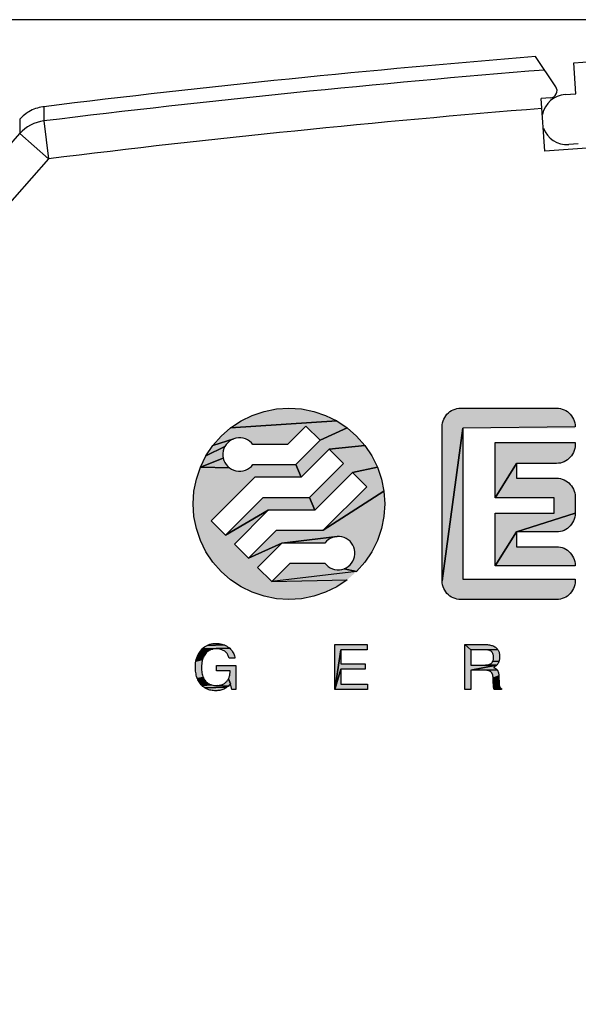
# Model space of a CAD drawing. Header units: millimetres. Extents: x 0 to 420, y 0 to 297.
# Tile 16 of 29: x 181 to 193, y 236 to 256. Entities that reach past the tile are written whole.
import ezdxf

# ---------------------------------------------------------------- set-up
doc = ezdxf.new("R2010")
doc.units = ezdxf.units.MM
doc.header["$LTSCALE"] = 23.1
doc.layers.get('0').update_dxf_attribs({"linetype": 'CONTINUOUS'})
doc.layers.add('T-EM12-T01-XDXF_CONTINUOUS_LINE', color=7, linetype='CONTINUOUS')
doc.layers.add('T-EM12-T01-XXX_DXF_DIMENSION', color=7, linetype='CONTINUOUS')
doc.styles.get("Standard").update_dxf_attribs({"font": 'txt', "width": 0.8})
doc.dimstyles.new('DIMSTYLE_2', dxfattribs={"dimtxt": 2.5, "dimasz": 3.5, "dimexe": 1, "dimexo": 0, "dimtad": 1, "dimdec": 0, "dimdsep": 46, "dimtxsty": 'Standard', "dimblk": '_FILLED', "dimblk1": '_FILLED', "dimblk2": '_FILLED', "dimcen": 0.09, "dimclrt": 5, "dimadec": 0, "dimazin": 0, "dimtp": 0.3, "dimtm": 0.3, "dimtfac": 1, "dimtdec": 0, "dimtofl": 0, "dimtmove": 0, "dimatfit": 3, "dimldrblk": '_FILLED', "dimfxl": 1, "dimtolj": 1, "dimarcsym": 0})

# ---------------------------------------------------------------- blocks, each defined once
blk = doc.blocks.new('_FILLED')
at = {"color": 0, "linetype": 'ByBlock'}
blk.add_solid([(0, 0), (-1, 0.1429), (-1, -0.1429)], dxfattribs=at)
blk = doc.blocks.new('*D2')
at = {"layer": 'T-EM12-T01-XXX_DXF_DIMENSION', "color": 2, "linetype": 'Continuous'}
for p, q in [((206.838, 256.375), (168.569, 256.375)), ((169.569, 256.375), (169.569, 207.401)), ((169.569, 158.426), (169.569, 207.401)), ((199.301, 158.426), (168.569, 158.426))]:
    blk.add_line(p, q, dxfattribs=at)
at = {"layer": 'T-EM12-T01-XXX_DXF_DIMENSION', "color": 2, "linetype": 'Continuous', "xscale": 3.5, "yscale": 3.5, "zscale": 3.5}
for p, rotation in [((169.569, 256.375), 90), ((169.569, 158.426), 270)]:
    blk.add_blockref('_FILLED', p, dxfattribs=dict(at, rotation=rotation))
at = {"layer": 'T-EM12-T01-XXX_DXF_DIMENSION', "color": 5, "linetype": 'Continuous', "insert": (166.444, 207.401), "char_height": 2.5, "width": 5.89286, "attachment_point": 2, "rotation": 90, "line_spacing_factor": 0.9}
blk.add_mtext('98', dxfattribs=at)
blk = doc.blocks.new('E-T-A-LOGO-GERMANY_BL4', base_point=(193.378, 245.356))
at = {"layer": 'T-EM12-T01-XDXF_CONTINUOUS_LINE', "linetype": 'Continuous', "true_color": 0x0ba1e2}
for points in [[(186.513, 248.262), (186.774, 248.245), (187.03, 248.194), (187.278, 248.11), (187.513, 247.995), (185.295, 247.849), (185.513, 247.995), (185.747, 248.11), (185.995, 248.194), (186.252, 248.245)], [(190.062, 248.26), (190.103, 248.262), (192.099, 248.262), (192.139, 248.26), (192.18, 248.254), (192.219, 248.243), (192.257, 248.229), (192.294, 248.21), (192.328, 248.188), (192.36, 248.162), (192.388, 248.133), (192.414, 248.102), (192.436, 248.067), (192.455, 248.031), (192.47, 247.993), (192.48, 247.954), (192.487, 247.913), (192.489, 247.872), (190.145, 247.842), (189.713, 244.652), (189.713, 247.872), (189.715, 247.913), (189.721, 247.954), (189.732, 247.993), (189.746, 248.031), (189.765, 248.067), (189.787, 248.102), (189.813, 248.133), (189.842, 248.162), (189.873, 248.188), (189.908, 248.21), (189.944, 248.229), (189.982, 248.243), (190.022, 248.254)], [(186.869, 247.886), (186.485, 247.502), (185.763, 247.502), (185.73, 247.54), (185.692, 247.573), (185.65, 247.6), (185.605, 247.62), (185.557, 247.635), (185.507, 247.642), (185.457, 247.642), (185.408, 247.634), (185.36, 247.62), (184.926, 247.48), (185.098, 247.677), (185.295, 247.849), (187.513, 247.995), (187.73, 247.849), (187.166, 247.589)], [(187.927, 247.677), (188.099, 247.48), (187.354, 247.401), (186.769, 246.816), (186.659, 247.082), (187.166, 247.589), (187.73, 247.849)], [(192.489, 244.69), (192.489, 244.652), (192.487, 244.612), (192.48, 244.571), (192.47, 244.532), (192.455, 244.494), (192.436, 244.457), (192.414, 244.423), (192.388, 244.392), (192.36, 244.363), (192.328, 244.337), (192.294, 244.315), (192.257, 244.296), (192.219, 244.282), (192.18, 244.271), (192.139, 244.265), (192.099, 244.262), (190.103, 244.262), (190.062, 244.265), (190.022, 244.271), (189.982, 244.282), (189.944, 244.296), (189.908, 244.315), (189.873, 244.337), (189.842, 244.363), (189.813, 244.392), (189.787, 244.423), (189.765, 244.457), (189.746, 244.494), (189.732, 244.532), (189.721, 244.571), (189.715, 244.612), (189.713, 244.652), (190.145, 247.842), (190.145, 244.69)], [(185.134, 247.268), (185.141, 247.218), (184.665, 247.028), (184.781, 247.262), (185.175, 247.46), (185.155, 247.415), (185.141, 247.367), (185.134, 247.317)], [(185.202, 247.502), (185.175, 247.46), (184.781, 247.262), (184.926, 247.48), (185.36, 247.62), (185.315, 247.6), (185.273, 247.573), (185.235, 247.54)], [(188.099, 247.48), (188.245, 247.262), (188.36, 247.028), (187.84, 246.915), (187.053, 246.129), (186.943, 246.396), (187.651, 247.104), (187.354, 247.401)], [(192.139, 247.109), (192.099, 247.106), (191.265, 247.106), (190.821, 246.386), (190.821, 247.542), (192.489, 247.542), (192.489, 247.496), (192.487, 247.456), (192.48, 247.415), (192.47, 247.376), (192.455, 247.338), (192.436, 247.301), (192.414, 247.267), (192.388, 247.236), (192.36, 247.207), (192.328, 247.181), (192.294, 247.159), (192.257, 247.14), (192.219, 247.126), (192.18, 247.115)], [(185.73, 247.045), (185.763, 247.082), (186.659, 247.082), (186.769, 246.816), (185.798, 246.816), (184.889, 245.907), (185.186, 245.61), (186.082, 246.129), (185.374, 245.421), (185.671, 245.124), (186.367, 245.442), (185.86, 244.935), (186.157, 244.638), (187.73, 244.676), (187.513, 244.53), (187.278, 244.415), (187.03, 244.331), (186.774, 244.28), (186.513, 244.262), (186.252, 244.28), (185.995, 244.331), (185.747, 244.415), (185.513, 244.53), (185.295, 244.676), (185.098, 244.848), (184.926, 245.045), (184.781, 245.262), (184.665, 245.497), (184.581, 245.745), (184.53, 246.001), (184.513, 246.262), (184.53, 246.524), (184.581, 246.78), (184.665, 247.028), (185.273, 247.012), (185.315, 246.985), (185.36, 246.965), (185.408, 246.951), (185.457, 246.943), (185.507, 246.943), (185.557, 246.95), (185.605, 246.964), (185.65, 246.985), (185.692, 247.012)], [(185.235, 247.045), (185.273, 247.012), (184.665, 247.028), (185.141, 247.218), (185.155, 247.17), (185.175, 247.125), (185.202, 247.083)], [(188.36, 247.028), (188.444, 246.78), (188.496, 246.524), (187.227, 245.709), (188.137, 246.618), (187.84, 246.915)], [(192.489, 246.408), (192.489, 246.064), (191.265, 245.674), (190.821, 244.97), (190.821, 246.07), (192.049, 246.07), (192.049, 246.386), (190.821, 246.386), (191.265, 247.106), (191.265, 246.798), (192.099, 246.798), (192.139, 246.796), (192.18, 246.79), (192.219, 246.779), (192.257, 246.765), (192.294, 246.746), (192.328, 246.724), (192.36, 246.698), (192.388, 246.669), (192.414, 246.638), (192.436, 246.603), (192.455, 246.567), (192.47, 246.529), (192.48, 246.49), (192.487, 246.449)], [(188.444, 245.745), (188.36, 245.497), (188.245, 245.262), (188.099, 245.045), (187.927, 244.848), (187.665, 244.905), (187.711, 244.925), (187.752, 244.952), (187.79, 244.985), (187.823, 245.023), (187.85, 245.065), (187.871, 245.11), (187.885, 245.158), (187.892, 245.208), (187.892, 245.257), (187.885, 245.307), (187.871, 245.355), (187.85, 245.4), (187.823, 245.442), (187.79, 245.48), (187.752, 245.513), (187.711, 245.54), (187.665, 245.56), (187.617, 245.574), (187.568, 245.582), (187.518, 245.582), (186.367, 245.442), (185.671, 245.124), (186.256, 245.709), (187.227, 245.709), (188.496, 246.524), (188.513, 246.262), (188.496, 246.001)], [(186.082, 246.129), (185.186, 245.61), (185.972, 246.396), (186.943, 246.396), (187.053, 246.129)], [(192.139, 245.677), (192.099, 245.674), (191.265, 245.674), (192.489, 246.064), (192.487, 246.024), (192.48, 245.983), (192.47, 245.944), (192.455, 245.906), (192.436, 245.869), (192.414, 245.835), (192.388, 245.804), (192.36, 245.775), (192.328, 245.749), (192.294, 245.727), (192.257, 245.708), (192.219, 245.694), (192.18, 245.683)], [(187.295, 245.48), (187.263, 245.442), (186.367, 245.442), (187.518, 245.582), (187.468, 245.575), (187.421, 245.56), (187.375, 245.54), (187.333, 245.513)], [(192.489, 244.976), (192.489, 244.97), (190.821, 244.97), (191.265, 245.674), (191.265, 245.366), (192.099, 245.366), (192.139, 245.364), (192.18, 245.358), (192.219, 245.347), (192.257, 245.333), (192.294, 245.314), (192.328, 245.292), (192.36, 245.266), (192.388, 245.237), (192.414, 245.206), (192.436, 245.171), (192.455, 245.135), (192.47, 245.097), (192.48, 245.058), (192.487, 245.017)], [(187.518, 244.883), (187.568, 244.883), (187.617, 244.891), (187.665, 244.905), (187.927, 244.848), (186.157, 244.638), (186.541, 245.022), (187.263, 245.022), (187.295, 244.985), (187.333, 244.952), (187.375, 244.925), (187.421, 244.904), (187.468, 244.89)], [(185.186, 243.305), (185.21, 243.293), (185.234, 243.278), (185.257, 243.262), (185.276, 243.246), (184.701, 243.23), (184.724, 243.252), (184.749, 243.272), (184.775, 243.29), (184.803, 243.305), (185.161, 243.317)], [(184.961, 243.346), (184.996, 243.347), (185.026, 243.347), (185.054, 243.344), (185.082, 243.34), (185.109, 243.334), (185.136, 243.326), (185.161, 243.317), (184.803, 243.305), (184.832, 243.318), (184.862, 243.329), (184.893, 243.337), (184.926, 243.343)], [(188.145, 243.322), (188.145, 243.21), (187.599, 243.21), (187.475, 242.382), (187.475, 243.322)], [(190.599, 242.895), (190.615, 242.895), (190.848, 242.89), (190.311, 242.786), (190.311, 242.382), (190.186, 242.382), (190.186, 243.322), (190.311, 243.214), (190.311, 242.895)], [(190.87, 243.222), (190.311, 243.214), (190.186, 243.322), (190.612, 243.322), (190.636, 243.322), (190.659, 243.321), (190.681, 243.318), (190.703, 243.315), (190.723, 243.311), (190.742, 243.306), (190.76, 243.3), (190.777, 243.294), (190.794, 243.286), (190.809, 243.277), (190.823, 243.268), (190.836, 243.258), (190.849, 243.246), (190.86, 243.234)], [(184.742, 243.085), (184.729, 243.061), (184.719, 243.036), (184.71, 243.009), (184.571, 242.977), (184.579, 243.013), (184.59, 243.048), (184.603, 243.082), (184.756, 243.108)], [(184.786, 243.147), (184.772, 243.13), (184.756, 243.108), (184.603, 243.082), (184.618, 243.115), (184.636, 243.146), (184.816, 243.176), (184.801, 243.162)], [(184.833, 243.188), (184.816, 243.176), (184.636, 243.146), (184.656, 243.176), (184.85, 243.199)], [(184.867, 243.209), (184.85, 243.199), (184.656, 243.176), (184.678, 243.205), (184.925, 243.228), (184.905, 243.223), (184.886, 243.217)], [(184.946, 243.232), (184.925, 243.228), (184.678, 243.205), (184.701, 243.23), (185.276, 243.246), (185.294, 243.229), (185.31, 243.212), (185.325, 243.193), (185.338, 243.174), (185.35, 243.153), (185.361, 243.132), (185.369, 243.11), (185.377, 243.086), (185.382, 243.062), (185.386, 243.037), (185.266, 243.037), (185.261, 243.055), (185.255, 243.073), (185.248, 243.089), (185.241, 243.105), (185.232, 243.12), (185.222, 243.134), (185.211, 243.147), (185.2, 243.16), (185.187, 243.171), (185.173, 243.182), (185.159, 243.192), (185.143, 243.201), (185.127, 243.209), (185.11, 243.216), (185.092, 243.222), (185.073, 243.226), (185.054, 243.23), (185.033, 243.233), (185.012, 243.234), (184.99, 243.235), (184.968, 243.234)], [(188.103, 242.922), (188.103, 242.81), (187.599, 242.81), (187.475, 242.382), (187.599, 243.21), (187.599, 242.922)], [(190.311, 243.214), (190.87, 243.222), (190.879, 243.208), (190.887, 243.193), (190.894, 243.178), (190.9, 243.162), (190.904, 243.145), (190.908, 243.128), (190.911, 243.109), (190.912, 243.09), (190.913, 243.07), (190.913, 243.054), (190.912, 243.038), (190.91, 243.023), (190.908, 243.009), (190.905, 242.995), (190.902, 242.982), (190.898, 242.969), (190.771, 242.978), (190.775, 242.988), (190.778, 242.998), (190.781, 243.009), (190.783, 243.02), (190.785, 243.032), (190.786, 243.044), (190.786, 243.057), (190.785, 243.071), (190.784, 243.084), (190.782, 243.097), (190.78, 243.11), (190.776, 243.121), (190.773, 243.131), (190.769, 243.139), (190.765, 243.148), (190.76, 243.156), (190.754, 243.164), (190.748, 243.171), (190.742, 243.178), (190.734, 243.184), (190.726, 243.189), (190.717, 243.195), (190.708, 243.199), (190.697, 243.203), (190.686, 243.206), (190.674, 243.209), (190.662, 243.211), (190.648, 243.213), (190.634, 243.213), (190.619, 243.214)], [(184.702, 242.98), (184.696, 242.951), (184.692, 242.92), (184.69, 242.887), (184.689, 242.854), (184.69, 242.821), (184.691, 242.79), (184.694, 242.76), (184.698, 242.732), (184.703, 242.705), (184.709, 242.68), (184.717, 242.656), (184.725, 242.634), (184.602, 242.612), (184.593, 242.635), (184.586, 242.659), (184.579, 242.685), (184.573, 242.712), (184.569, 242.739), (184.565, 242.768), (184.563, 242.798), (184.561, 242.829), (184.561, 242.861), (184.562, 242.901), (184.565, 242.939), (184.571, 242.977), (184.71, 243.009)], [(190.766, 242.968), (190.771, 242.978), (190.898, 242.969), (190.893, 242.957), (190.888, 242.945), (190.882, 242.934), (190.875, 242.922), (190.867, 242.911), (190.858, 242.9), (190.848, 242.89), (190.615, 242.895), (190.63, 242.896), (190.645, 242.897), (190.659, 242.899), (190.672, 242.902), (190.684, 242.905), (190.696, 242.909), (190.707, 242.913), (190.717, 242.918), (190.726, 242.923), (190.734, 242.93), (190.742, 242.936), (190.749, 242.944), (190.755, 242.951), (190.761, 242.96)], [(184.998, 242.776), (184.998, 242.885), (185.402, 242.885), (185.402, 242.382), (185.321, 242.382), (185.291, 242.504), (185.25, 242.605), (185.257, 242.618), (185.263, 242.632), (185.268, 242.647), (185.272, 242.663), (185.276, 242.68), (185.279, 242.697), (185.282, 242.716), (185.284, 242.735), (185.285, 242.755), (185.285, 242.776)], [(188.154, 242.495), (188.154, 242.382), (187.475, 242.382), (187.599, 242.81), (187.599, 242.495)], [(190.862, 242.793), (190.311, 242.786), (190.848, 242.89), (190.837, 242.88), (190.826, 242.87), (190.813, 242.861), (190.8, 242.853), (190.786, 242.845), (190.797, 242.84), (190.807, 242.836), (190.817, 242.831), (190.826, 242.825), (190.834, 242.819), (190.842, 242.813), (190.849, 242.807), (190.856, 242.8)], [(190.311, 242.786), (190.862, 242.793), (190.867, 242.785), (190.871, 242.779), (190.875, 242.771), (190.878, 242.764), (190.881, 242.755), (190.884, 242.746), (190.887, 242.737), (190.889, 242.727), (190.891, 242.716), (190.893, 242.705), (190.894, 242.693), (190.895, 242.681), (190.896, 242.668), (190.776, 242.618), (190.776, 242.628), (190.775, 242.638), (190.774, 242.647), (190.773, 242.657), (190.772, 242.667), (190.77, 242.677), (190.769, 242.685), (190.767, 242.692), (190.765, 242.699), (190.763, 242.706), (190.76, 242.712), (190.757, 242.719), (190.753, 242.725), (190.749, 242.732), (190.745, 242.737), (190.741, 242.742), (190.736, 242.747), (190.731, 242.751), (190.725, 242.755), (190.719, 242.759), (190.713, 242.763), (190.706, 242.767), (190.699, 242.771), (190.693, 242.773), (190.685, 242.776), (190.678, 242.778), (190.67, 242.78), (190.661, 242.782), (190.652, 242.784), (190.643, 242.785), (190.633, 242.785), (190.623, 242.786), (190.612, 242.786)], [(184.735, 242.613), (184.746, 242.594), (184.758, 242.576), (184.771, 242.559), (184.786, 242.543), (184.65, 242.522), (184.636, 242.543), (184.624, 242.566), (184.612, 242.589), (184.602, 242.612), (184.725, 242.634)], [(184.803, 242.528), (184.82, 242.515), (184.665, 242.502), (184.65, 242.522), (184.786, 242.543)], [(184.838, 242.504), (184.858, 242.494), (184.682, 242.483), (184.665, 242.502), (184.82, 242.515)], [(184.878, 242.485), (184.899, 242.478), (184.699, 242.465), (184.682, 242.483), (184.858, 242.494)], [(185.152, 242.503), (185.165, 242.512), (185.179, 242.521), (185.191, 242.531), (185.203, 242.542), (185.214, 242.553), (185.224, 242.565), (185.233, 242.578), (185.242, 242.591), (185.25, 242.605), (185.291, 242.504), (185.278, 242.487), (185.264, 242.472), (185.25, 242.457), (185.013, 242.467), (185.031, 242.468), (185.048, 242.47), (185.064, 242.472), (185.08, 242.475), (185.096, 242.48), (185.111, 242.484), (185.125, 242.49), (185.139, 242.496)], [(190.776, 242.618), (190.896, 242.668), (190.904, 242.492), (190.905, 242.485), (190.781, 242.478), (190.781, 242.489), (190.779, 242.513), (190.778, 242.535), (190.777, 242.557), (190.776, 242.578), (190.776, 242.599)], [(184.995, 242.466), (185.013, 242.467), (185.25, 242.457), (185.235, 242.444), (185.219, 242.431), (184.756, 242.419), (184.736, 242.433), (184.717, 242.449), (184.699, 242.465), (184.899, 242.478), (184.922, 242.473), (184.945, 242.469), (184.97, 242.467)], [(185.203, 242.42), (185.187, 242.41), (185.17, 242.401), (185.153, 242.392), (185.133, 242.384), (185.113, 242.377), (185.092, 242.371), (185.072, 242.366), (185.051, 242.363), (185.03, 242.36), (185.009, 242.358), (184.988, 242.358), (184.96, 242.358), (184.934, 242.36), (184.908, 242.363), (184.884, 242.368), (184.86, 242.373), (184.838, 242.38), (184.816, 242.388), (184.795, 242.397), (184.775, 242.408), (184.756, 242.419), (185.219, 242.431)], [(190.905, 242.479), (190.906, 242.472), (190.906, 242.466), (190.784, 242.456), (190.782, 242.466), (190.781, 242.478), (190.905, 242.485)], [(190.907, 242.46), (190.908, 242.455), (190.785, 242.445), (190.784, 242.456), (190.906, 242.466)], [(190.911, 242.446), (190.912, 242.441), (190.786, 242.436), (190.785, 242.445), (190.908, 242.455), (190.909, 242.45)], [(190.914, 242.438), (190.915, 242.434), (190.787, 242.427), (190.786, 242.436), (190.912, 242.441)], [(190.92, 242.428), (190.923, 242.424), (190.789, 242.418), (190.787, 242.427), (190.915, 242.434), (190.917, 242.431)], [(190.929, 242.418), (190.932, 242.415), (190.79, 242.41), (190.789, 242.418), (190.923, 242.424), (190.926, 242.421)], [(190.939, 242.41), (190.943, 242.408), (190.792, 242.402), (190.79, 242.41), (190.932, 242.415), (190.935, 242.413)], [(190.952, 242.404), (190.952, 242.382), (190.798, 242.382), (190.796, 242.388), (190.794, 242.395), (190.792, 242.402), (190.943, 242.408), (190.947, 242.406)]]:
    blk.add_hatch(color=142, dxfattribs=at).paths.add_polyline_path(points)
at = {"layer": 'T-EM12-T01-XDXF_CONTINUOUS_LINE', "color": 142, "linetype": 'Continuous', "true_color": 0x0ba1e2}
for points in [[(186.513, 248.262), (186.774, 248.245), (187.03, 248.194), (187.278, 248.11), (187.513, 247.995), (185.295, 247.849), (185.513, 247.995), (185.747, 248.11), (185.995, 248.194), (186.252, 248.245), (186.513, 248.262)], [(190.062, 248.26), (190.103, 248.262), (192.099, 248.262), (192.139, 248.26), (192.18, 248.254), (192.219, 248.243), (192.257, 248.229), (192.294, 248.21), (192.328, 248.188), (192.36, 248.162), (192.388, 248.133), (192.414, 248.102), (192.436, 248.067), (192.455, 248.031), (192.47, 247.993), (192.48, 247.954), (192.487, 247.913), (192.489, 247.872), (190.145, 247.842), (189.713, 244.652), (189.713, 247.872), (189.715, 247.913), (189.721, 247.954), (189.732, 247.993), (189.746, 248.031), (189.765, 248.067), (189.787, 248.102), (189.813, 248.133), (189.842, 248.162), (189.873, 248.188), (189.908, 248.21), (189.944, 248.229), (189.982, 248.243), (190.022, 248.254), (190.062, 248.26)], [(186.869, 247.886), (186.485, 247.502), (185.763, 247.502), (185.73, 247.54), (185.692, 247.573), (185.65, 247.6), (185.605, 247.62), (185.557, 247.635), (185.507, 247.642), (185.457, 247.642), (185.408, 247.634), (185.36, 247.62), (184.926, 247.48), (185.098, 247.677), (185.295, 247.849), (187.513, 247.995), (187.73, 247.849), (187.166, 247.589), (186.869, 247.886)], [(187.927, 247.677), (188.099, 247.48), (187.354, 247.401), (186.769, 246.816), (186.659, 247.082), (187.166, 247.589), (187.73, 247.849), (187.927, 247.677)], [(192.489, 244.69), (192.489, 244.652), (192.487, 244.612), (192.48, 244.571), (192.47, 244.532), (192.455, 244.494), (192.436, 244.457), (192.414, 244.423), (192.388, 244.392), (192.36, 244.363), (192.328, 244.337), (192.294, 244.315), (192.257, 244.296), (192.219, 244.282), (192.18, 244.271), (192.139, 244.265), (192.099, 244.262), (190.103, 244.262), (190.062, 244.265), (190.022, 244.271), (189.982, 244.282), (189.944, 244.296), (189.908, 244.315), (189.873, 244.337), (189.842, 244.363), (189.813, 244.392), (189.787, 244.423), (189.765, 244.457), (189.746, 244.494), (189.732, 244.532), (189.721, 244.571), (189.715, 244.612), (189.713, 244.652), (190.145, 247.842), (190.145, 244.69), (192.489, 244.69)], [(185.134, 247.268), (185.141, 247.218), (184.665, 247.028), (184.781, 247.262), (185.175, 247.46), (185.155, 247.415), (185.141, 247.367), (185.134, 247.317), (185.134, 247.268)], [(185.202, 247.502), (185.175, 247.46), (184.781, 247.262), (184.926, 247.48), (185.36, 247.62), (185.315, 247.6), (185.273, 247.573), (185.235, 247.54), (185.202, 247.502)], [(188.099, 247.48), (188.245, 247.262), (188.36, 247.028), (187.84, 246.915), (187.053, 246.129), (186.943, 246.396), (187.651, 247.104), (187.354, 247.401), (188.099, 247.48)], [(192.139, 247.109), (192.099, 247.106), (191.265, 247.106), (190.821, 246.386), (190.821, 247.542), (192.489, 247.542), (192.489, 247.496), (192.487, 247.456), (192.48, 247.415), (192.47, 247.376), (192.455, 247.338), (192.436, 247.301), (192.414, 247.267), (192.388, 247.236), (192.36, 247.207), (192.328, 247.181), (192.294, 247.159), (192.257, 247.14), (192.219, 247.126), (192.18, 247.115), (192.139, 247.109)], [(185.73, 247.045), (185.763, 247.082), (186.659, 247.082), (186.769, 246.816), (185.798, 246.816), (184.889, 245.907), (185.186, 245.61), (186.082, 246.129), (185.374, 245.421), (185.671, 245.124), (186.367, 245.442), (185.86, 244.935), (186.157, 244.638), (187.73, 244.676), (187.513, 244.53), (187.278, 244.415), (187.03, 244.331), (186.774, 244.28), (186.513, 244.262), (186.252, 244.28), (185.995, 244.331), (185.747, 244.415), (185.513, 244.53), (185.295, 244.676), (185.098, 244.848), (184.926, 245.045), (184.781, 245.262), (184.665, 245.497), (184.581, 245.745), (184.53, 246.001), (184.513, 246.262), (184.53, 246.524), (184.581, 246.78), (184.665, 247.028), (185.273, 247.012), (185.315, 246.985), (185.36, 246.965), (185.408, 246.951), (185.457, 246.943), (185.507, 246.943), (185.557, 246.95), (185.605, 246.964), (185.65, 246.985), (185.692, 247.012), (185.73, 247.045)], [(185.235, 247.045), (185.273, 247.012), (184.665, 247.028), (185.141, 247.218), (185.155, 247.17), (185.175, 247.125), (185.202, 247.083), (185.235, 247.045)], [(188.36, 247.028), (188.444, 246.78), (188.496, 246.524), (187.227, 245.709), (188.137, 246.618), (187.84, 246.915), (188.36, 247.028)], [(192.489, 246.408), (192.489, 246.064), (191.265, 245.674), (190.821, 244.97), (190.821, 246.07), (192.049, 246.07), (192.049, 246.386), (190.821, 246.386), (191.265, 247.106), (191.265, 246.798), (192.099, 246.798), (192.139, 246.796), (192.18, 246.79), (192.219, 246.779), (192.257, 246.765), (192.294, 246.746), (192.328, 246.724), (192.36, 246.698), (192.388, 246.669), (192.414, 246.638), (192.436, 246.603), (192.455, 246.567), (192.47, 246.529), (192.48, 246.49), (192.487, 246.449), (192.489, 246.408)], [(188.444, 245.745), (188.36, 245.497), (188.245, 245.262), (188.099, 245.045), (187.927, 244.848), (187.665, 244.905), (187.711, 244.925), (187.752, 244.952), (187.79, 244.985), (187.823, 245.023), (187.85, 245.065), (187.871, 245.11), (187.885, 245.158), (187.892, 245.208), (187.892, 245.257), (187.885, 245.307), (187.871, 245.355), (187.85, 245.4), (187.823, 245.442), (187.79, 245.48), (187.752, 245.513), (187.711, 245.54), (187.665, 245.56), (187.617, 245.574), (187.568, 245.582), (187.518, 245.582), (186.367, 245.442), (185.671, 245.124), (186.256, 245.709), (187.227, 245.709), (188.496, 246.524), (188.513, 246.262), (188.496, 246.001), (188.444, 245.745)], [(186.082, 246.129), (185.186, 245.61), (185.972, 246.396), (186.943, 246.396), (187.053, 246.129), (186.082, 246.129)], [(192.139, 245.677), (192.099, 245.674), (191.265, 245.674), (192.489, 246.064), (192.487, 246.024), (192.48, 245.983), (192.47, 245.944), (192.455, 245.906), (192.436, 245.869), (192.414, 245.835), (192.388, 245.804), (192.36, 245.775), (192.328, 245.749), (192.294, 245.727), (192.257, 245.708), (192.219, 245.694), (192.18, 245.683), (192.139, 245.677)], [(187.295, 245.48), (187.263, 245.442), (186.367, 245.442), (187.518, 245.582), (187.468, 245.575), (187.421, 245.56), (187.375, 245.54), (187.333, 245.513), (187.295, 245.48)], [(192.489, 244.976), (192.489, 244.97), (190.821, 244.97), (191.265, 245.674), (191.265, 245.366), (192.099, 245.366), (192.139, 245.364), (192.18, 245.358), (192.219, 245.347), (192.257, 245.333), (192.294, 245.314), (192.328, 245.292), (192.36, 245.266), (192.388, 245.237), (192.414, 245.206), (192.436, 245.171), (192.455, 245.135), (192.47, 245.097), (192.48, 245.058), (192.487, 245.017), (192.489, 244.976)], [(187.518, 244.883), (187.568, 244.883), (187.617, 244.891), (187.665, 244.905), (187.927, 244.848), (186.157, 244.638), (186.541, 245.022), (187.263, 245.022), (187.295, 244.985), (187.333, 244.952), (187.375, 244.925), (187.421, 244.904), (187.468, 244.89), (187.518, 244.883)], [(185.186, 243.305), (185.21, 243.293), (185.234, 243.278), (185.257, 243.262), (185.276, 243.246), (184.701, 243.23), (184.724, 243.252), (184.749, 243.272), (184.775, 243.29), (184.803, 243.305), (185.161, 243.317), (185.186, 243.305)], [(184.961, 243.346), (184.996, 243.347), (185.026, 243.347), (185.054, 243.344), (185.082, 243.34), (185.109, 243.334), (185.136, 243.326), (185.161, 243.317), (184.803, 243.305), (184.832, 243.318), (184.862, 243.329), (184.893, 243.337), (184.926, 243.343), (184.961, 243.346)], [(188.145, 243.322), (188.145, 243.21), (187.599, 243.21), (187.475, 242.382), (187.475, 243.322), (188.145, 243.322)], [(190.599, 242.895), (190.615, 242.895), (190.848, 242.89), (190.311, 242.786), (190.311, 242.382), (190.186, 242.382), (190.186, 243.322), (190.311, 243.214), (190.311, 242.895), (190.599, 242.895)], [(190.87, 243.222), (190.311, 243.214), (190.186, 243.322), (190.612, 243.322), (190.636, 243.322), (190.659, 243.321), (190.681, 243.318), (190.703, 243.315), (190.723, 243.311), (190.742, 243.306), (190.76, 243.3), (190.777, 243.294), (190.794, 243.286), (190.809, 243.277), (190.823, 243.268), (190.836, 243.258), (190.849, 243.246), (190.86, 243.234), (190.87, 243.222)], [(184.742, 243.085), (184.729, 243.061), (184.719, 243.036), (184.71, 243.009), (184.571, 242.977), (184.579, 243.013), (184.59, 243.048), (184.603, 243.082), (184.756, 243.108), (184.742, 243.085)], [(184.786, 243.147), (184.772, 243.13), (184.756, 243.108), (184.603, 243.082), (184.618, 243.115), (184.636, 243.146), (184.816, 243.176), (184.801, 243.162), (184.786, 243.147)], [(184.833, 243.188), (184.816, 243.176), (184.636, 243.146), (184.656, 243.176), (184.85, 243.199), (184.833, 243.188)], [(184.867, 243.209), (184.85, 243.199), (184.656, 243.176), (184.678, 243.205), (184.925, 243.228), (184.905, 243.223), (184.886, 243.217), (184.867, 243.209)], [(184.946, 243.232), (184.925, 243.228), (184.678, 243.205), (184.701, 243.23), (185.276, 243.246), (185.294, 243.229), (185.31, 243.212), (185.325, 243.193), (185.338, 243.174), (185.35, 243.153), (185.361, 243.132), (185.369, 243.11), (185.377, 243.086), (185.382, 243.062), (185.386, 243.037), (185.266, 243.037), (185.261, 243.055), (185.255, 243.073), (185.248, 243.089), (185.241, 243.105), (185.232, 243.12), (185.222, 243.134), (185.211, 243.147), (185.2, 243.16), (185.187, 243.171), (185.173, 243.182), (185.159, 243.192), (185.143, 243.201), (185.127, 243.209), (185.11, 243.216), (185.092, 243.222), (185.073, 243.226), (185.054, 243.23), (185.033, 243.233), (185.012, 243.234), (184.99, 243.235), (184.968, 243.234), (184.946, 243.232)], [(188.103, 242.922), (188.103, 242.81), (187.599, 242.81), (187.475, 242.382), (187.599, 243.21), (187.599, 242.922), (188.103, 242.922)], [(190.311, 243.214), (190.87, 243.222), (190.879, 243.208), (190.887, 243.193), (190.894, 243.178), (190.9, 243.162), (190.904, 243.145), (190.908, 243.128), (190.911, 243.109), (190.912, 243.09), (190.913, 243.07), (190.913, 243.054), (190.912, 243.038), (190.91, 243.023), (190.908, 243.009), (190.905, 242.995), (190.902, 242.982), (190.898, 242.969), (190.771, 242.978), (190.775, 242.988), (190.778, 242.998), (190.781, 243.009), (190.783, 243.02), (190.785, 243.032), (190.786, 243.044), (190.786, 243.057), (190.785, 243.071), (190.784, 243.084), (190.782, 243.097), (190.78, 243.11), (190.776, 243.121), (190.773, 243.131), (190.769, 243.139), (190.765, 243.148), (190.76, 243.156), (190.754, 243.164), (190.748, 243.171), (190.742, 243.178), (190.734, 243.184), (190.726, 243.189), (190.717, 243.195), (190.708, 243.199), (190.697, 243.203), (190.686, 243.206), (190.674, 243.209), (190.662, 243.211), (190.648, 243.213), (190.634, 243.213), (190.619, 243.214), (190.311, 243.214)], [(184.702, 242.98), (184.696, 242.951), (184.692, 242.92), (184.69, 242.887), (184.689, 242.854), (184.69, 242.821), (184.691, 242.79), (184.694, 242.76), (184.698, 242.732), (184.703, 242.705), (184.709, 242.68), (184.717, 242.656), (184.725, 242.634), (184.602, 242.612), (184.593, 242.635), (184.586, 242.659), (184.579, 242.685), (184.573, 242.712), (184.569, 242.739), (184.565, 242.768), (184.563, 242.798), (184.561, 242.829), (184.561, 242.861), (184.562, 242.901), (184.565, 242.939), (184.571, 242.977), (184.71, 243.009), (184.702, 242.98)], [(190.766, 242.968), (190.771, 242.978), (190.898, 242.969), (190.893, 242.957), (190.888, 242.945), (190.882, 242.934), (190.875, 242.922), (190.867, 242.911), (190.858, 242.9), (190.848, 242.89), (190.615, 242.895), (190.63, 242.896), (190.645, 242.897), (190.659, 242.899), (190.672, 242.902), (190.684, 242.905), (190.696, 242.909), (190.707, 242.913), (190.717, 242.918), (190.726, 242.923), (190.734, 242.93), (190.742, 242.936), (190.749, 242.944), (190.755, 242.951), (190.761, 242.96), (190.766, 242.968)], [(184.998, 242.776), (184.998, 242.885), (185.402, 242.885), (185.402, 242.382), (185.321, 242.382), (185.291, 242.504), (185.25, 242.605), (185.257, 242.618), (185.263, 242.632), (185.268, 242.647), (185.272, 242.663), (185.276, 242.68), (185.279, 242.697), (185.282, 242.716), (185.284, 242.735), (185.285, 242.755), (185.285, 242.776), (184.998, 242.776)], [(188.154, 242.495), (188.154, 242.382), (187.475, 242.382), (187.599, 242.81), (187.599, 242.495), (188.154, 242.495)], [(190.862, 242.793), (190.311, 242.786), (190.848, 242.89), (190.837, 242.88), (190.826, 242.87), (190.813, 242.861), (190.8, 242.853), (190.786, 242.845), (190.797, 242.84), (190.807, 242.836), (190.817, 242.831), (190.826, 242.825), (190.834, 242.819), (190.842, 242.813), (190.849, 242.807), (190.856, 242.8), (190.862, 242.793)], [(190.311, 242.786), (190.862, 242.793), (190.867, 242.785), (190.871, 242.779), (190.875, 242.771), (190.878, 242.764), (190.881, 242.755), (190.884, 242.746), (190.887, 242.737), (190.889, 242.727), (190.891, 242.716), (190.893, 242.705), (190.894, 242.693), (190.895, 242.681), (190.896, 242.668), (190.776, 242.618), (190.776, 242.628), (190.775, 242.638), (190.774, 242.647), (190.773, 242.657), (190.772, 242.667), (190.77, 242.677), (190.769, 242.685), (190.767, 242.692), (190.765, 242.699), (190.763, 242.706), (190.76, 242.712), (190.757, 242.719), (190.753, 242.725), (190.749, 242.732), (190.745, 242.737), (190.741, 242.742), (190.736, 242.747), (190.731, 242.751), (190.725, 242.755), (190.719, 242.759), (190.713, 242.763), (190.706, 242.767), (190.699, 242.771), (190.693, 242.773), (190.685, 242.776), (190.678, 242.778), (190.67, 242.78), (190.661, 242.782), (190.652, 242.784), (190.643, 242.785), (190.633, 242.785), (190.623, 242.786), (190.612, 242.786), (190.311, 242.786)], [(184.735, 242.613), (184.746, 242.594), (184.758, 242.576), (184.771, 242.559), (184.786, 242.543), (184.65, 242.522), (184.636, 242.543), (184.624, 242.566), (184.612, 242.589), (184.602, 242.612), (184.725, 242.634), (184.735, 242.613)], [(184.803, 242.528), (184.82, 242.515), (184.665, 242.502), (184.65, 242.522), (184.786, 242.543), (184.803, 242.528)], [(184.838, 242.504), (184.858, 242.494), (184.682, 242.483), (184.665, 242.502), (184.82, 242.515), (184.838, 242.504)], [(184.878, 242.485), (184.899, 242.478), (184.699, 242.465), (184.682, 242.483), (184.858, 242.494), (184.878, 242.485)], [(185.152, 242.503), (185.165, 242.512), (185.179, 242.521), (185.191, 242.531), (185.203, 242.542), (185.214, 242.553), (185.224, 242.565), (185.233, 242.578), (185.242, 242.591), (185.25, 242.605), (185.291, 242.504), (185.278, 242.487), (185.264, 242.472), (185.25, 242.457), (185.013, 242.467), (185.031, 242.468), (185.048, 242.47), (185.064, 242.472), (185.08, 242.475), (185.096, 242.48), (185.111, 242.484), (185.125, 242.49), (185.139, 242.496), (185.152, 242.503)], [(190.776, 242.618), (190.896, 242.668), (190.904, 242.492), (190.905, 242.485), (190.781, 242.478), (190.781, 242.489), (190.779, 242.513), (190.778, 242.535), (190.777, 242.557), (190.776, 242.578), (190.776, 242.599), (190.776, 242.618)], [(184.995, 242.466), (185.013, 242.467), (185.25, 242.457), (185.235, 242.444), (185.219, 242.431), (184.756, 242.419), (184.736, 242.433), (184.717, 242.449), (184.699, 242.465), (184.899, 242.478), (184.922, 242.473), (184.945, 242.469), (184.97, 242.467), (184.995, 242.466)], [(185.203, 242.42), (185.187, 242.41), (185.17, 242.401), (185.153, 242.392), (185.133, 242.384), (185.113, 242.377), (185.092, 242.371), (185.072, 242.366), (185.051, 242.363), (185.03, 242.36), (185.009, 242.358), (184.988, 242.358), (184.96, 242.358), (184.934, 242.36), (184.908, 242.363), (184.884, 242.368), (184.86, 242.373), (184.838, 242.38), (184.816, 242.388), (184.795, 242.397), (184.775, 242.408), (184.756, 242.419), (185.219, 242.431), (185.203, 242.42)], [(190.905, 242.479), (190.906, 242.472), (190.906, 242.466), (190.784, 242.456), (190.782, 242.466), (190.781, 242.478), (190.905, 242.485), (190.905, 242.479)], [(190.907, 242.46), (190.908, 242.455), (190.785, 242.445), (190.784, 242.456), (190.906, 242.466), (190.907, 242.46)], [(190.911, 242.446), (190.912, 242.441), (190.786, 242.436), (190.785, 242.445), (190.908, 242.455), (190.909, 242.45), (190.911, 242.446)], [(190.914, 242.438), (190.915, 242.434), (190.787, 242.427), (190.786, 242.436), (190.912, 242.441), (190.914, 242.438)], [(190.92, 242.428), (190.923, 242.424), (190.789, 242.418), (190.787, 242.427), (190.915, 242.434), (190.917, 242.431), (190.92, 242.428)], [(190.929, 242.418), (190.932, 242.415), (190.79, 242.41), (190.789, 242.418), (190.923, 242.424), (190.926, 242.421), (190.929, 242.418)], [(190.939, 242.41), (190.943, 242.408), (190.792, 242.402), (190.79, 242.41), (190.932, 242.415), (190.935, 242.413), (190.939, 242.41)], [(190.952, 242.404), (190.952, 242.382), (190.798, 242.382), (190.796, 242.388), (190.794, 242.395), (190.792, 242.402), (190.943, 242.408), (190.947, 242.406), (190.952, 242.404)]]:
    blk.add_lwpolyline(points, dxfattribs=at)
for points in [[(192.489, 247.872), (192.489, 247.842), (190.145, 247.842)], [(187.73, 244.676), (186.157, 244.638), (187.927, 244.848)]]:
    blk.add_solid(points, dxfattribs=at)

msp = doc.modelspace()

# ---------------------------------------------------------------- linework, layer by layer
at = {"layer": 'T-EM12-T01-XDXF_CONTINUOUS_LINE', "color": 7, "linetype": 'Continuous'}
for p, q in [((192.461, 255.4766), (197.4488, 255.8254)), ((192.085, 254.9741), (191.6591, 255.6056)), ((192.5063, 254.8282), (192.461, 255.4766)), ((191.9711, 254.7406), (191.7816, 254.7274)), ((191.8583, 253.63), (191.7816, 254.7274)), ((192.2819, 254.8125), (192.5063, 254.8282)), ((198.3026, 254.0807), (191.8583, 253.63)), ((192.5546, 253.779), (192.3551, 253.765))]:
    msp.add_line(p, q, dxfattribs=at)
at = {"layer": 'T-EM12-T01-XDXF_CONTINUOUS_LINE', "color": 9, "linetype": 'Continuous'}
for p, q in [((181.3938, 254.5581), (181.3955, 254.2596)), ((180.8919, 254.2938), (180.8933, 253.9969)), ((181.3955, 254.2596), (181.4926, 253.4703)), ((179.4256, 252.3261), (180.8933, 253.9969)), ((180.8933, 253.9969), (181.4926, 253.4703)), ((181.4926, 253.4703), (179.9687, 251.7355))]:
    msp.add_line(p, q, dxfattribs=at)
at = {"layer": 'T-EM12-T01-XDXF_CONTINUOUS_LINE', "color": 7, "linetype": 'Continuous'}
msp.add_lwpolyline([(181.3938, 254.5581), (181.3722, 254.5551), (181.3346, 254.5485), (181.2973, 254.5402), (181.2605, 254.53), (181.2242, 254.5181), (181.1886, 254.5045), (181.1536, 254.4892), (181.1194, 254.4723), (181.086, 254.4537), (181.0536, 254.4336), (181.0221, 254.4119), (180.9917, 254.3888), (180.9625, 254.3642), (180.9345, 254.3383), (180.9077, 254.3111), (180.8919, 254.2938)], dxfattribs=at)
for centre, radius, start, end in [((211.9007, 6.4264), 250, 94.644115, 97.009119), ((191.9607, 254.8902), 0.15, 274, 34), ((192.3185, 254.2887), 0.525, 94, 168.13422), ((192.3185, 254.2887), 0.525, 199.86578, 274)]:
    msp.add_arc(centre, radius, start, end, dxfattribs=at)
at = {"layer": 'T-EM12-T01-XDXF_CONTINUOUS_LINE', "color": 9, "linetype": 'Continuous'}
for centre, radius, start, end in [((211.9007, 6.4264), 249.7035, 94.605844, 97.017107), ((211.9007, 6.4264), 248.9083, 94.632909, 97.017107), ((181.4918, 253.4638), 0.8016, 96.90303, 138.3093)]:
    msp.add_arc(centre, radius, start, end, dxfattribs=at)

# ---------------------------------------------------------------- block references
at = {"layer": 'T-EM12-T01-XDXF_CONTINUOUS_LINE', "color": 2, "linetype": 'Continuous'}
msp.add_blockref('E-T-A-LOGO-GERMANY_BL4', (193.3778, 245.3557), dxfattribs=at)

# ---------------------------------------------------------------- dimensions: what is measured, and where the dimension line sits
at = {"layer": 'T-EM12-T01-XXX_DXF_DIMENSION', "color": 2, "linetype": 'Continuous'}
dim = msp.add_linear_dim(base=(169.5693, 256.3751), p1=(199.3007, 158.4264), p2=(206.8377, 256.3751), angle=90, dimstyle='DIMSTYLE_2', dxfattribs=at)
dim.commit()
dim.dimension.update_dxf_attribs({"geometry": '*D2', "text_midpoint": (169.5693, 207.0436), "dimtype": 160})

doc.saveas('drawing.dxf')
